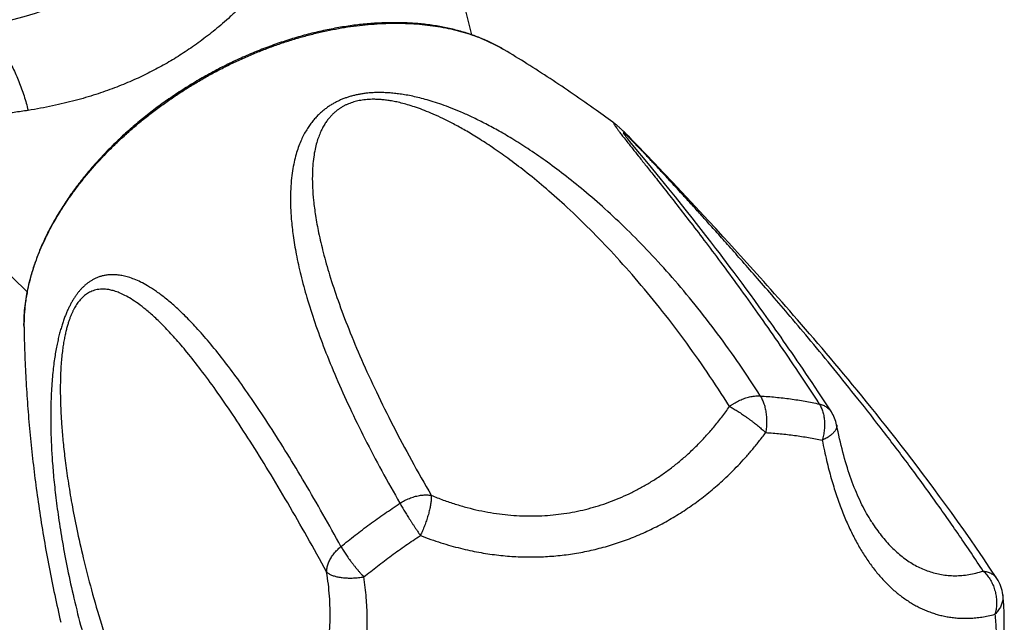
# Model space of a CAD drawing. Header units: millimetres. Extents: x 259 to 1803, y -542 to 1902.
# Tile 49 of 127: x 1357 to 1411, y -100 to -67. Entities that reach past the tile are written whole.
import ezdxf

# ---------------------------------------------------------------- set-up
doc = ezdxf.new("R2010")
doc.units = ezdxf.units.MM
doc.header["$LTSCALE"] = 30.734
doc.layers.get('0').update_dxf_attribs({"linetype": 'CONTINUOUS'})

msp = doc.modelspace()

# ---------------------------------------------------------------- linework, layer by layer
at = {"color": 7, "linetype": 'CONTINUOUS'}
for p, q in [((1381.573, -68.084), (1380.655, -64.47)), ((1389.587, -73.103), (1389.564, -73.083)), ((1389.609, -73.123), (1389.587, -73.103)), ((1389.632, -73.143), (1389.609, -73.123)), ((1389.656, -73.164), (1389.632, -73.143)), ((1389.68, -73.187), (1389.656, -73.164)), ((1389.705, -73.21), (1389.68, -73.187)), ((1389.731, -73.234), (1389.705, -73.21)), ((1389.759, -73.26), (1389.731, -73.234)), ((1389.802, -73.302), (1389.759, -73.26)), ((1389.85, -73.348), (1389.802, -73.302)), ((1389.902, -73.398), (1389.85, -73.348)), ((1389.874, -73.484), (1389.871, -73.48)), ((1389.879, -73.49), (1389.874, -73.484)), ((1389.888, -73.502), (1389.879, -73.49)), ((1389.914, -73.537), (1389.888, -73.502)), ((1389.978, -73.473), (1389.902, -73.398)), ((1389.926, -73.551), (1389.914, -73.537)), ((1389.946, -73.577), (1389.926, -73.551)), ((1389.978, -73.618), (1389.946, -73.577)), ((1390.065, -73.56), (1389.978, -73.473)), ((1390.029, -73.68), (1389.978, -73.618)), ((1390.104, -73.773), (1390.029, -73.68)), ((1390.196, -73.692), (1390.065, -73.56)), ((1390.224, -73.92), (1390.104, -73.773)), ((1390.39, -73.888), (1390.196, -73.692)), ((1390.654, -74.159), (1390.39, -73.888)), ((1357.208, -82.151), (1348.927, -74.083)), ((1390.385, -74.115), (1390.224, -73.92)), ((1391.242, -75.149), (1390.385, -74.115)), ((1391.072, -74.591), (1390.654, -74.159)), ((1391.548, -75.089), (1391.072, -74.591)), ((1391.884, -75.93), (1391.242, -75.149)), ((1392.068, -75.635), (1391.548, -75.089)), ((1392.357, -76.51), (1391.884, -75.93)), ((1392.579, -76.175), (1392.068, -75.635)), ((1392.715, -76.952), (1392.357, -76.51)), ((1393.053, -76.679), (1392.579, -76.175)), ((1393.045, -77.363), (1392.715, -76.952)), ((1393.582, -77.244), (1393.053, -76.679)), ((1393.332, -77.722), (1393.045, -77.363)), ((1394.044, -77.74), (1393.582, -77.244)), ((1393.639, -78.109), (1393.332, -77.722)), ((1393.881, -78.416), (1393.639, -78.109)), ((1394.535, -78.269), (1394.044, -77.74)), ((1394.132, -78.737), (1393.881, -78.416)), ((1394.392, -79.07), (1394.132, -78.737)), ((1394.923, -78.69), (1394.535, -78.269)), ((1395.339, -79.142), (1394.923, -78.69)), ((1394.66, -79.416), (1394.392, -79.07)), ((1395.637, -79.467), (1395.339, -79.142)), ((1394.937, -79.776), (1394.66, -79.416)), ((1395.127, -80.024), (1394.937, -79.776)), ((1395.951, -79.812), (1395.637, -79.467)), ((1396.283, -80.176), (1395.951, -79.812)), ((1395.321, -80.279), (1395.127, -80.024)), ((1395.52, -80.542), (1395.321, -80.279)), ((1396.63, -80.559), (1396.283, -80.176)), ((1395.725, -80.813), (1395.52, -80.542)), ((1395.934, -81.092), (1395.725, -80.813)), ((1396.991, -80.96), (1396.63, -80.559)), ((1396.149, -81.38), (1395.934, -81.092)), ((1396.37, -81.677), (1396.149, -81.38)), ((1396.596, -81.984), (1396.37, -81.677)), ((1396.829, -82.301), (1396.596, -81.984)), ((1397.068, -82.629), (1396.829, -82.301)), ((1397.313, -82.967), (1397.068, -82.629)), ((1357.032, -83.945), (1357.032, -83.949)), ((1359.047, -100.245), (1359.047, -100.245))]:
    msp.add_line(p, q, dxfattribs=at)
at = {"color": 9, "linetype": 'CONTINUOUS'}
for p, q in [((1357.032, -83.949), (1357.032, -83.945)), ((1357.033, -84.091), (1357.032, -83.949))]:
    msp.add_line(p, q, dxfattribs=at)
at = {"color": 7, "linetype": 'CONTINUOUS'}
for points in [[(1389.564, -73.083), (1389.553, -73.074), (1389.541, -73.064), (1389.53, -73.055), (1389.518, -73.045), (1389.506, -73.035), (1389.494, -73.026), (1389.482, -73.016), (1389.47, -73.006), (1389.457, -72.996), (1389.445, -72.987), (1389.432, -72.977), (1389.419, -72.967), (1389.416, -72.965)], [(1389.871, -73.48), (1389.869, -73.478), (1389.869, -73.478)], [(1410.334, -97.856), (1409.948, -97.275), (1409.57, -96.714), (1409.208, -96.184), (1408.857, -95.677), (1408.512, -95.185), (1408.175, -94.708), (1407.842, -94.243), (1407.515, -93.791), (1407.194, -93.352), (1406.878, -92.923), (1406.567, -92.506), (1406.262, -92.098), (1405.961, -91.701), (1405.665, -91.313), (1405.373, -90.934), (1405.086, -90.563), (1404.803, -90.2), (1404.524, -89.844), (1404.249, -89.496), (1403.977, -89.155), (1403.71, -88.821), (1403.445, -88.493), (1403.185, -88.171), (1402.927, -87.855), (1402.673, -87.545), (1402.422, -87.24), (1402.175, -86.941), (1401.93, -86.647), (1401.688, -86.357), (1401.45, -86.073), (1401.213, -85.792), (1400.98, -85.517), (1400.749, -85.245), (1400.52, -84.977), (1400.294, -84.713), (1400.07, -84.452), (1399.848, -84.195), (1399.628, -83.941), (1399.41, -83.69), (1399.194, -83.442), (1398.98, -83.198), (1398.769, -82.958), (1398.561, -82.721), (1398.354, -82.487), (1398.151, -82.257), (1397.95, -82.031), (1397.752, -81.809), (1397.558, -81.591), (1397.366, -81.376), (1396.991, -80.96)], [(1401.261, -88.723), (1401.081, -88.447), (1400.899, -88.17), (1400.72, -87.898), (1400.544, -87.633), (1400.371, -87.373), (1400.201, -87.119), (1400.034, -86.87), (1399.87, -86.626), (1399.708, -86.388), (1399.549, -86.154), (1399.393, -85.925), (1399.239, -85.701), (1399.088, -85.481), (1398.939, -85.266), (1398.792, -85.054), (1398.648, -84.847), (1398.505, -84.643), (1398.365, -84.443), (1398.227, -84.247), (1398.091, -84.054), (1397.956, -83.865), (1397.824, -83.679), (1397.694, -83.497), (1397.565, -83.317), (1397.313, -82.967)], [(1403.472, -94.757), (1403.456, -94.732), (1403.389, -94.625), (1403.323, -94.516), (1403.257, -94.404), (1403.192, -94.289), (1403.128, -94.172), (1403.064, -94.053), (1403, -93.931), (1402.938, -93.806), (1402.876, -93.679), (1402.814, -93.549), (1402.754, -93.416), (1402.694, -93.281), (1402.635, -93.144), (1402.576, -93.004), (1402.519, -92.861), (1402.462, -92.715), (1402.405, -92.567), (1402.35, -92.416), (1402.295, -92.262), (1402.242, -92.106), (1402.189, -91.947), (1402.137, -91.785), (1402.086, -91.62), (1402.035, -91.452), (1401.986, -91.282), (1401.938, -91.109), (1401.89, -90.933), (1401.844, -90.754), (1401.798, -90.572), (1401.754, -90.387), (1401.71, -90.2), (1401.668, -90.009), (1401.626, -89.816), (1401.586, -89.62), (1401.549, -89.435)]]:
    msp.add_lwpolyline(points, dxfattribs=at)
for centre, radius, start, end in [((1350.774, -45.47), 22.5, 198.7969, 304.3739), ((1365.673, -83.945), 8.641, 180.0273, 180.9693), ((1399.586, -89.815), 2, 10.9543, 33.0979), ((1408.665, -98.958), 2, 6.3553, 33.4138)]:
    msp.add_arc(centre, radius, start, end, dxfattribs=at)
at = {"color": 9, "linetype": 'CONTINUOUS'}
for points, knots in [([(1371.009, -64.327), (1370.878, -64.477), (1370.589, -64.806), (1370.142, -65.297), (1369.674, -65.792), (1369.219, -66.253), (1368.775, -66.683), (1368.342, -67.084), (1367.918, -67.458), (1367.502, -67.807), (1367.09, -68.136), (1366.682, -68.445), (1366.275, -68.736), (1366.002, -68.922), (1365.866, -69.012)], [0, 0, 0, 0, 0.085648, 0.187967, 0.28554, 0.37836, 0.46667, 0.550989, 0.631839, 0.70966, 0.784927, 0.858099, 0.929702, 1, 1, 1, 1]), ([(1354.887, -67.591), (1354.965, -67.679), (1355.127, -67.866), (1355.363, -68.163), (1355.596, -68.484), (1355.819, -68.817), (1356.032, -69.163), (1356.232, -69.521), (1356.421, -69.887), (1356.596, -70.263), (1356.758, -70.645), (1356.906, -71.034), (1357.039, -71.426), (1357.156, -71.822), (1357.225, -72.088), (1357.256, -72.221)], [0, 0, 0, 0, 0.067081, 0.141346, 0.21678, 0.293237, 0.370562, 0.448591, 0.527155, 0.606083, 0.685198, 0.764324, 0.843283, 0.921899, 1, 1, 1, 1]), ([(1357.032, -83.945), (1357.032, -83.777), (1357.042, -83.436), (1357.088, -82.921), (1357.163, -82.398), (1357.268, -81.869), (1357.402, -81.336), (1357.566, -80.799), (1357.758, -80.259), (1357.979, -79.718), (1358.229, -79.176), (1358.505, -78.636), (1358.809, -78.097), (1359.139, -77.56), (1359.495, -77.028), (1359.876, -76.501), (1360.281, -75.98), (1360.709, -75.466), (1361.16, -74.96), (1361.633, -74.463), (1362.127, -73.977), (1362.64, -73.501), (1363.172, -73.038), (1363.721, -72.588), (1364.287, -72.152), (1364.868, -71.73), (1365.464, -71.324), (1366.072, -70.935), (1366.692, -70.563), (1367.323, -70.209), (1367.963, -69.873), (1368.611, -69.557), (1369.266, -69.261), (1369.926, -68.986), (1370.59, -68.731), (1371.257, -68.499), (1371.925, -68.289), (1372.594, -68.101), (1373.26, -67.936), (1373.925, -67.794), (1374.585, -67.676), (1375.24, -67.582), (1375.888, -67.512), (1376.528, -67.466), (1377.159, -67.444), (1377.78, -67.447), (1378.388, -67.474), (1378.984, -67.525), (1379.566, -67.6), (1380.132, -67.699), (1380.682, -67.822), (1381.214, -67.968), (1381.728, -68.138), (1382.222, -68.331), (1382.695, -68.546), (1383.065, -68.741), (1383.277, -68.864), (1383.341, -68.902)], [0, 0, 0, 0, 0.014532, 0.029468, 0.0447, 0.060242, 0.076104, 0.092295, 0.108818, 0.125675, 0.142866, 0.160388, 0.178233, 0.196395, 0.214862, 0.233623, 0.252664, 0.27197, 0.291523, 0.311306, 0.331299, 0.351481, 0.371831, 0.392327, 0.412947, 0.433665, 0.454459, 0.475304, 0.496176, 0.51705, 0.537901, 0.558706, 0.579438, 0.600075, 0.620593, 0.640969, 0.66118, 0.681205, 0.701023, 0.720615, 0.739963, 0.759049, 0.777857, 0.796374, 0.814586, 0.832484, 0.850059, 0.867305, 0.884217, 0.900795, 0.91704, 0.932956, 0.948549, 0.963831, 0.978815, 0.993517, 1, 1, 1, 1]), ([(1365.866, -69.012), (1365.735, -69.098), (1365.472, -69.267), (1365.072, -69.511), (1364.665, -69.746), (1364.25, -69.972), (1363.826, -70.19), (1363.39, -70.4), (1362.94, -70.604), (1362.473, -70.801), (1361.988, -70.991), (1361.482, -71.176), (1360.954, -71.353), (1360.403, -71.523), (1359.826, -71.684), (1359.223, -71.837), (1358.593, -71.978), (1357.935, -72.109), (1357.485, -72.185), (1357.256, -72.221)], [0, 0, 0, 0, 0.050614, 0.101207, 0.151873, 0.202823, 0.254246, 0.306413, 0.359672, 0.414308, 0.470546, 0.528594, 0.588637, 0.650874, 0.715491, 0.782622, 0.852376, 0.92481, 1, 1, 1, 1]), ([(1397.367, -87.854), (1396.997, -87.268), (1396.239, -86.116), (1395.046, -84.45), (1393.818, -82.867), (1392.571, -81.382), (1391.323, -80.009), (1390.092, -78.757), (1388.894, -77.63), (1387.743, -76.628), (1386.648, -75.748), (1385.621, -74.985), (1384.668, -74.331), (1383.794, -73.777), (1382.999, -73.313), (1382.275, -72.924), (1381.614, -72.598), (1381.008, -72.324), (1380.452, -72.096), (1379.94, -71.906), (1379.467, -71.748), (1379.029, -71.618), (1378.622, -71.513), (1378.243, -71.429), (1377.89, -71.363), (1377.56, -71.313), (1377.25, -71.277), (1376.958, -71.255), (1376.682, -71.243), (1376.421, -71.241), (1376.173, -71.249), (1375.937, -71.265), (1375.71, -71.289), (1375.493, -71.321), (1375.283, -71.36), (1375.081, -71.407), (1374.885, -71.461), (1374.693, -71.522), (1374.506, -71.592), (1374.323, -71.669), (1374.144, -71.755), (1373.966, -71.851), (1373.792, -71.957), (1373.619, -72.075), (1373.449, -72.205), (1373.28, -72.349), (1373.113, -72.508), (1372.949, -72.685), (1372.788, -72.881), (1372.63, -73.099), (1372.476, -73.342), (1372.327, -73.613), (1372.186, -73.916), (1372.053, -74.254), (1371.931, -74.634), (1371.823, -75.061), (1371.734, -75.542), (1371.667, -76.086), (1371.629, -76.704), (1371.627, -77.407), (1371.672, -78.209), (1371.775, -79.118), (1371.946, -80.139), (1372.197, -81.273), (1372.535, -82.518), (1372.97, -83.874), (1373.504, -85.334), (1374.142, -86.89), (1374.879, -88.526), (1375.712, -90.227), (1376.631, -91.974), (1377.289, -93.143), (1377.63, -93.732)], [0, 0, 0, 0, 0.038488, 0.076513, 0.113717, 0.149723, 0.184128, 0.216682, 0.247162, 0.275418, 0.301399, 0.325095, 0.34648, 0.365545, 0.38249, 0.397604, 0.411169, 0.4234, 0.434474, 0.444544, 0.453735, 0.462157, 0.469903, 0.477053, 0.483679, 0.489841, 0.4956, 0.501001, 0.506089, 0.510909, 0.51549, 0.519866, 0.52407, 0.528126, 0.532059, 0.535893, 0.539654, 0.543364, 0.547043, 0.550712, 0.554396, 0.558116, 0.561888, 0.565741, 0.569699, 0.573787, 0.578039, 0.582487, 0.587171, 0.592138, 0.597435, 0.603125, 0.609276, 0.61597, 0.623306, 0.631399, 0.640394, 0.65046, 0.661809, 0.674718, 0.689489, 0.70638, 0.725495, 0.746929, 0.770787, 0.797136, 0.825944, 0.857096, 0.890422, 0.925581, 0.962223, 1, 1, 1, 1]), ([(1395.682, -88.426), (1395.284, -87.793), (1394.469, -86.549), (1393.19, -84.745), (1391.873, -83.027), (1390.538, -81.417), (1389.211, -79.937), (1387.92, -78.604), (1386.694, -77.434), (1385.556, -76.429), (1384.519, -75.579), (1383.576, -74.863), (1382.718, -74.259), (1381.938, -73.75), (1381.229, -73.324), (1380.585, -72.967), (1379.999, -72.671), (1379.467, -72.427), (1378.984, -72.228), (1378.547, -72.067), (1378.151, -71.938), (1377.793, -71.837), (1377.468, -71.76), (1377.172, -71.702), (1376.902, -71.661), (1376.653, -71.633), (1376.424, -71.617), (1376.211, -71.611), (1376.013, -71.614), (1375.826, -71.625), (1375.65, -71.643), (1375.483, -71.668), (1375.323, -71.7), (1375.17, -71.737), (1375.022, -71.781), (1374.877, -71.832), (1374.736, -71.89), (1374.597, -71.957), (1374.46, -72.031), (1374.325, -72.116), (1374.19, -72.212), (1374.056, -72.321), (1373.923, -72.445), (1373.791, -72.586), (1373.66, -72.747), (1373.531, -72.932), (1373.404, -73.144), (1373.282, -73.388), (1373.167, -73.669), (1373.062, -73.992), (1372.97, -74.364), (1372.896, -74.789), (1372.845, -75.276), (1372.822, -75.832), (1372.835, -76.468), (1372.891, -77.193), (1373.001, -78.022), (1373.176, -78.969), (1373.431, -80.054), (1373.784, -81.295), (1374.248, -82.695), (1374.831, -84.239), (1375.531, -85.907), (1376.343, -87.672), (1377.256, -89.51), (1378.259, -91.396), (1378.971, -92.657), (1379.339, -93.293)], [0, 0, 0, 0, 0.043654, 0.086773, 0.129058, 0.169973, 0.208792, 0.245056, 0.278238, 0.307694, 0.333595, 0.356501, 0.376793, 0.394809, 0.410827, 0.425086, 0.437793, 0.449124, 0.459232, 0.468255, 0.476311, 0.483515, 0.489977, 0.495808, 0.501104, 0.505937, 0.51039, 0.514516, 0.518362, 0.52198, 0.525411, 0.528685, 0.531838, 0.534902, 0.537905, 0.540873, 0.543831, 0.546809, 0.549835, 0.552933, 0.556135, 0.559479, 0.563, 0.56674, 0.570758, 0.575114, 0.579881, 0.585152, 0.591021, 0.597592, 0.60498, 0.613324, 0.622779, 0.633533, 0.645805, 0.659852, 0.675983, 0.694569, 0.716047, 0.741031, 0.769839, 0.802069, 0.837361, 0.875372, 0.915458, 0.957105, 1, 1, 1, 1]), ([(1357.256, -72.221), (1357.002, -72.261), (1356.49, -72.335), (1355.715, -72.431), (1354.929, -72.509), (1354.133, -72.567), (1353.331, -72.603), (1352.529, -72.615), (1351.739, -72.604), (1350.993, -72.573), (1350.33, -72.533), (1349.775, -72.495), (1349.326, -72.468), (1348.967, -72.456), (1348.683, -72.46), (1348.464, -72.479), (1348.3, -72.514), (1348.18, -72.563), (1348.099, -72.626), (1348.05, -72.699), (1348.031, -72.78), (1348.034, -72.866), (1348.056, -72.958), (1348.094, -73.056), (1348.147, -73.159), (1348.216, -73.27), (1348.299, -73.388), (1348.397, -73.514), (1348.51, -73.649), (1348.642, -73.794), (1348.781, -73.94), (1348.879, -74.036), (1348.925, -74.082)], [0, 0, 0, 0, 0.07008, 0.141183, 0.213151, 0.285796, 0.358917, 0.432157, 0.504712, 0.574473, 0.635814, 0.685915, 0.726314, 0.758611, 0.784028, 0.80366, 0.818559, 0.829815, 0.838608, 0.84612, 0.853359, 0.861016, 0.869481, 0.878951, 0.889538, 0.901325, 0.914399, 0.928867, 0.944864, 0.962563, 0.982177, 1, 1, 1, 1]), ([(1389.416, -72.965), (1389.406, -72.958), (1389.388, -72.947), (1389.368, -72.932), (1389.346, -72.935), (1389.355, -72.963), (1389.369, -72.994), (1389.403, -73.05), (1389.454, -73.126), (1389.528, -73.23), (1389.627, -73.364), (1389.757, -73.535), (1389.922, -73.748), (1390.13, -74.013), (1390.388, -74.339), (1390.706, -74.74), (1391.096, -75.228), (1391.565, -75.818), (1392.119, -76.519), (1392.762, -77.338), (1393.495, -78.283), (1394.317, -79.358), (1395.223, -80.565), (1396.204, -81.901), (1397.248, -83.357), (1398.341, -84.921), (1399.467, -86.578), (1400.221, -87.716), (1400.6, -88.297)], [0, 0, 0, 0, 0.001999, 0.003276, 0.003889, 0.004796, 0.006735, 0.009969, 0.014718, 0.021245, 0.029854, 0.040912, 0.054861, 0.072244, 0.093717, 0.120112, 0.152475, 0.191713, 0.238318, 0.292613, 0.355081, 0.425887, 0.504929, 0.591771, 0.685818, 0.785985, 0.891078, 1, 1, 1, 1]), ([(1409.58, -97.44), (1409.15, -96.785), (1408.271, -95.48), (1406.913, -93.546), (1405.523, -91.645), (1404.125, -89.801), (1402.749, -88.044), (1401.426, -86.402), (1400.187, -84.901), (1399.055, -83.557), (1398.039, -82.369), (1397.131, -81.323), (1396.32, -80.4), (1395.598, -79.584), (1394.954, -78.863), (1394.381, -78.226), (1393.872, -77.663), (1393.42, -77.167), (1393.02, -76.728), (1392.666, -76.343), (1392.353, -76.004), (1392.077, -75.706), (1391.833, -75.444), (1391.617, -75.212), (1391.425, -75.007), (1391.253, -74.825), (1391.099, -74.662), (1390.96, -74.515), (1390.834, -74.383), (1390.72, -74.264), (1390.616, -74.156), (1390.521, -74.058), (1390.433, -73.969), (1390.353, -73.887), (1390.279, -73.812), (1390.211, -73.745), (1390.148, -73.683), (1390.091, -73.627), (1390.039, -73.578), (1389.992, -73.535), (1389.952, -73.5), (1389.918, -73.471), (1389.891, -73.453), (1389.874, -73.439), (1389.856, -73.444), (1389.862, -73.455), (1389.865, -73.461)], [0, 0, 0, 0, 0.075534, 0.151629, 0.227677, 0.302521, 0.374577, 0.442757, 0.505735, 0.562153, 0.61211, 0.656394, 0.695667, 0.730506, 0.761408, 0.788804, 0.81307, 0.834543, 0.853522, 0.87027, 0.885012, 0.897976, 0.909406, 0.919516, 0.928486, 0.936496, 0.943671, 0.950115, 0.955938, 0.961217, 0.966012, 0.970387, 0.974392, 0.978066, 0.981435, 0.984522, 0.987345, 0.989913, 0.992218, 0.994252, 0.995997, 0.997423, 0.998488, 0.999148, 0.999433, 1, 1, 1, 1]), ([(1374.397, -96.1), (1374.07, -95.503), (1373.419, -94.335), (1372.435, -92.636), (1371.47, -91.032), (1370.532, -89.543), (1369.631, -88.183), (1368.773, -86.96), (1367.963, -85.879), (1367.206, -84.94), (1366.504, -84.137), (1365.858, -83.463), (1365.268, -82.909), (1364.736, -82.463), (1364.259, -82.11), (1363.829, -81.834), (1363.44, -81.623), (1363.088, -81.465), (1362.767, -81.351), (1362.474, -81.274), (1362.205, -81.229), (1361.958, -81.211), (1361.73, -81.215), (1361.52, -81.239), (1361.326, -81.279), (1361.145, -81.334), (1360.976, -81.401), (1360.819, -81.479), (1360.672, -81.566), (1360.533, -81.663), (1360.403, -81.768), (1360.279, -81.881), (1360.161, -82.001), (1360.049, -82.128), (1359.942, -82.263), (1359.84, -82.406), (1359.742, -82.557), (1359.646, -82.717), (1359.555, -82.886), (1359.466, -83.066), (1359.379, -83.256), (1359.295, -83.46), (1359.213, -83.677), (1359.134, -83.909), (1359.057, -84.158), (1358.982, -84.426), (1358.91, -84.716), (1358.842, -85.029), (1358.776, -85.369), (1358.715, -85.738), (1358.658, -86.141), (1358.608, -86.582), (1358.564, -87.064), (1358.529, -87.594), (1358.504, -88.178), (1358.492, -88.823), (1358.496, -89.537), (1358.519, -90.33), (1358.566, -91.215), (1358.644, -92.205), (1358.76, -93.313), (1358.921, -94.546), (1359.138, -95.903), (1359.417, -97.379), (1359.766, -98.968), (1360.192, -100.659), (1360.701, -102.439), (1361.297, -104.288), (1361.98, -106.185), (1362.748, -108.105), (1363.595, -110.024), (1364.209, -111.288), (1364.528, -111.915)], [0, 0, 0, 0, 0.038429, 0.075496, 0.110833, 0.144059, 0.174827, 0.202968, 0.228373, 0.251036, 0.271046, 0.288563, 0.303724, 0.316686, 0.327746, 0.337249, 0.345485, 0.352685, 0.359033, 0.364687, 0.369771, 0.374395, 0.378646, 0.3826, 0.386318, 0.38985, 0.393244, 0.396533, 0.399748, 0.402917, 0.406061, 0.409203, 0.41236, 0.415545, 0.418777, 0.422079, 0.425465, 0.428952, 0.432565, 0.436328, 0.440262, 0.44439, 0.44874, 0.45335, 0.458248, 0.46347, 0.469065, 0.475081, 0.481568, 0.488594, 0.496223, 0.504535, 0.513619, 0.523575, 0.534524, 0.546601, 0.559972, 0.574829, 0.591398, 0.609979, 0.630876, 0.654286, 0.680166, 0.70845, 0.739089, 0.771971, 0.806887, 0.843546, 0.881632, 0.920683, 0.960269, 1, 1, 1, 1]), ([(1373.613, -97.489), (1373.259, -96.844), (1372.556, -95.58), (1371.497, -93.736), (1370.457, -91.992), (1369.45, -90.37), (1368.488, -88.894), (1367.586, -87.584), (1366.756, -86.453), (1366.006, -85.502), (1365.338, -84.718), (1364.743, -84.078), (1364.211, -83.558), (1363.734, -83.139), (1363.307, -82.807), (1362.923, -82.548), (1362.578, -82.351), (1362.268, -82.206), (1361.989, -82.105), (1361.739, -82.042), (1361.514, -82.009), (1361.313, -82.002), (1361.132, -82.015), (1360.968, -82.045), (1360.82, -82.089), (1360.686, -82.144), (1360.563, -82.208), (1360.449, -82.28), (1360.345, -82.36), (1360.247, -82.446), (1360.156, -82.539), (1360.07, -82.637), (1359.989, -82.742), (1359.911, -82.854), (1359.837, -82.973), (1359.766, -83.1), (1359.697, -83.237), (1359.63, -83.384), (1359.565, -83.542), (1359.502, -83.714), (1359.441, -83.902), (1359.381, -84.108), (1359.323, -84.335), (1359.267, -84.586), (1359.214, -84.865), (1359.165, -85.176), (1359.12, -85.525), (1359.081, -85.918), (1359.049, -86.36), (1359.027, -86.858), (1359.018, -87.418), (1359.024, -88.047), (1359.049, -88.754), (1359.098, -89.546), (1359.176, -90.434), (1359.29, -91.429), (1359.446, -92.545), (1359.655, -93.797), (1359.929, -95.203), (1360.284, -96.778), (1360.731, -98.516), (1361.278, -100.393), (1361.926, -102.37), (1362.671, -104.411), (1363.509, -106.48), (1364.431, -108.547), (1365.096, -109.908), (1365.441, -110.584)], [0, 0, 0, 0, 0.043386, 0.085295, 0.125398, 0.163148, 0.19788, 0.229265, 0.256948, 0.280619, 0.300659, 0.317684, 0.332169, 0.344516, 0.355058, 0.364077, 0.371813, 0.378475, 0.38424, 0.389266, 0.393681, 0.397603, 0.401134, 0.404368, 0.407372, 0.410208, 0.412925, 0.415555, 0.418131, 0.420683, 0.42323, 0.425791, 0.428393, 0.431057, 0.433805, 0.43666, 0.439651, 0.44281, 0.446168, 0.449757, 0.453624, 0.457824, 0.462402, 0.467426, 0.47298, 0.479144, 0.486023, 0.493741, 0.502414, 0.512167, 0.523129, 0.535444, 0.549274, 0.564804, 0.582245, 0.601843, 0.62388, 0.648697, 0.676669, 0.708353, 0.743896, 0.78253, 0.823602, 0.866581, 0.910655, 0.955234, 1, 1, 1, 1]), ([(1395.682, -88.426), (1395.721, -88.396), (1395.8, -88.339), (1395.923, -88.259), (1396.05, -88.184), (1396.18, -88.117), (1396.312, -88.056), (1396.446, -88.003), (1396.58, -87.957), (1396.715, -87.919), (1396.85, -87.889), (1396.983, -87.868), (1397.114, -87.854), (1397.242, -87.849), (1397.327, -87.851), (1397.368, -87.854)], [0, 0, 0, 0, 0.080747, 0.161679, 0.242557, 0.323142, 0.4032, 0.482502, 0.560831, 0.637975, 0.713735, 0.78793, 0.860407, 0.931039, 1, 1, 1, 1]), ([(1397.367, -87.854), (1397.646, -87.87), (1398.199, -87.913), (1399.017, -88.009), (1399.817, -88.135), (1400.341, -88.24), (1400.6, -88.297)], [0, 0, 0, 0, 0.256772, 0.508946, 0.756643, 1, 1, 1, 1]), ([(1397.368, -87.854), (1397.389, -87.886), (1397.428, -87.953), (1397.481, -88.059), (1397.529, -88.172), (1397.572, -88.293), (1397.61, -88.419), (1397.642, -88.551), (1397.669, -88.688), (1397.69, -88.829), (1397.704, -88.973), (1397.713, -89.119), (1397.716, -89.267), (1397.712, -89.416), (1397.703, -89.564), (1397.687, -89.712), (1397.673, -89.81), (1397.665, -89.859)], [0, 0, 0, 0, 0.054911, 0.112215, 0.171848, 0.233701, 0.29762, 0.363413, 0.430854, 0.499724, 0.569777, 0.640748, 0.712383, 0.784413, 0.856555, 0.928517, 1, 1, 1, 1]), ([(1379.339, -93.293), (1379.558, -93.384), (1379.993, -93.554), (1380.65, -93.777), (1381.303, -93.966), (1381.95, -94.122), (1382.592, -94.245), (1383.228, -94.336), (1383.858, -94.396), (1384.481, -94.426), (1385.099, -94.425), (1385.709, -94.396), (1386.313, -94.338), (1386.909, -94.251), (1387.499, -94.136), (1388.08, -93.992), (1388.655, -93.821), (1389.221, -93.622), (1389.78, -93.396), (1390.329, -93.141), (1390.871, -92.859), (1391.403, -92.548), (1391.925, -92.209), (1392.438, -91.841), (1392.94, -91.444), (1393.431, -91.017), (1393.91, -90.56), (1394.376, -90.073), (1394.829, -89.555), (1395.267, -89.006), (1395.546, -88.623), (1395.682, -88.426)], [0, 0, 0, 0, 0.038245, 0.075632, 0.112222, 0.148082, 0.18328, 0.217887, 0.25197, 0.285598, 0.318839, 0.351759, 0.384423, 0.416896, 0.44924, 0.481519, 0.513795, 0.54613, 0.578588, 0.61123, 0.644117, 0.67731, 0.71087, 0.744859, 0.77934, 0.814374, 0.850025, 0.886353, 0.923421, 0.961285, 1, 1, 1, 1]), ([(1395.682, -88.426), (1395.716, -88.444), (1395.784, -88.482), (1395.887, -88.542), (1395.995, -88.607), (1396.106, -88.676), (1396.22, -88.749), (1396.335, -88.825), (1396.453, -88.905), (1396.571, -88.987), (1396.689, -89.072), (1396.807, -89.158), (1396.925, -89.246), (1397.04, -89.334), (1397.153, -89.423), (1397.263, -89.512), (1397.37, -89.6), (1397.472, -89.688), (1397.571, -89.773), (1397.634, -89.831), (1397.665, -89.859)], [0, 0, 0, 0, 0.046376, 0.095327, 0.146624, 0.200018, 0.255236, 0.311989, 0.369969, 0.428857, 0.488344, 0.548126, 0.607894, 0.667336, 0.726141, 0.783999, 0.840604, 0.895662, 0.948885, 1, 1, 1, 1]), ([(1400.599, -88.297), (1400.636, -88.305), (1400.707, -88.324), (1400.81, -88.36), (1400.906, -88.405), (1400.995, -88.457), (1401.077, -88.516), (1401.151, -88.583), (1401.212, -88.652), (1401.247, -88.7), (1401.261, -88.723)], [0, 0, 0, 0, 0.139455, 0.274242, 0.40519, 0.532721, 0.657371, 0.779786, 0.900697, 1, 1, 1, 1]), ([(1400.599, -88.297), (1400.62, -88.329), (1400.659, -88.395), (1400.711, -88.501), (1400.756, -88.615), (1400.795, -88.734), (1400.828, -88.86), (1400.853, -88.991), (1400.871, -89.127), (1400.883, -89.267), (1400.887, -89.409), (1400.884, -89.554), (1400.873, -89.7), (1400.856, -89.847), (1400.831, -89.994), (1400.8, -90.14), (1400.774, -90.236), (1400.761, -90.283)], [0, 0, 0, 0, 0.055463, 0.112936, 0.172438, 0.233939, 0.29736, 0.362577, 0.429433, 0.497768, 0.567394, 0.638099, 0.709677, 0.781905, 0.85454, 0.927327, 1, 1, 1, 1]), ([(1401.549, -89.435), (1401.552, -89.45), (1401.556, -89.485), (1401.554, -89.542), (1401.541, -89.604), (1401.517, -89.668), (1401.483, -89.732), (1401.439, -89.796), (1401.385, -89.86), (1401.321, -89.924), (1401.248, -89.988), (1401.166, -90.05), (1401.076, -90.112), (1400.978, -90.171), (1400.872, -90.229), (1400.799, -90.266), (1400.761, -90.283)], [0, 0, 0, 0, 0.036981, 0.08611, 0.137471, 0.192071, 0.250699, 0.313922, 0.382106, 0.455448, 0.534003, 0.61771, 0.70642, 0.799906, 0.897879, 1, 1, 1, 1]), ([(1378.749, -95.492), (1378.938, -95.566), (1379.312, -95.706), (1379.867, -95.892), (1380.407, -96.054), (1380.933, -96.194), (1381.445, -96.312), (1381.946, -96.412), (1382.436, -96.494), (1382.919, -96.559), (1383.394, -96.609), (1383.865, -96.644), (1384.331, -96.665), (1384.794, -96.671), (1385.254, -96.664), (1385.713, -96.643), (1386.17, -96.609), (1386.626, -96.56), (1387.08, -96.498), (1387.533, -96.421), (1387.985, -96.331), (1388.434, -96.226), (1388.881, -96.108), (1389.324, -95.976), (1389.764, -95.83), (1390.199, -95.671), (1390.629, -95.499), (1391.053, -95.314), (1391.472, -95.117), (1391.886, -94.906), (1392.293, -94.684), (1392.695, -94.448), (1393.092, -94.2), (1393.484, -93.939), (1393.873, -93.664), (1394.257, -93.374), (1394.638, -93.069), (1395.018, -92.747), (1395.397, -92.406), (1395.775, -92.045), (1396.153, -91.661), (1396.532, -91.253), (1396.912, -90.817), (1397.292, -90.351), (1397.541, -90.026), (1397.665, -89.859)], [0, 0, 0, 0, 0.028625, 0.05609, 0.0825, 0.107963, 0.132592, 0.156502, 0.179809, 0.202617, 0.225021, 0.247119, 0.268994, 0.290699, 0.312289, 0.333817, 0.355314, 0.376808, 0.39833, 0.419893, 0.441496, 0.46314, 0.484823, 0.506534, 0.528261, 0.549992, 0.571724, 0.593456, 0.615188, 0.636931, 0.658714, 0.680563, 0.70251, 0.724606, 0.746903, 0.769456, 0.792346, 0.815672, 0.83953, 0.864022, 0.889266, 0.915376, 0.942464, 0.970638, 1, 1, 1, 1]), ([(1397.665, -89.859), (1397.932, -89.875), (1398.461, -89.916), (1399.245, -90.007), (1400.011, -90.128), (1400.513, -90.228), (1400.761, -90.283)], [0, 0, 0, 0, 0.256696, 0.50894, 0.756707, 1, 1, 1, 1]), ([(1400.761, -90.283), (1400.798, -90.474), (1400.873, -90.844), (1400.995, -91.381), (1401.12, -91.886), (1401.25, -92.364), (1401.384, -92.817), (1401.522, -93.248), (1401.664, -93.659), (1401.811, -94.053), (1401.961, -94.431), (1402.117, -94.795), (1402.277, -95.145), (1402.442, -95.482), (1402.613, -95.808), (1402.789, -96.122), (1402.971, -96.426), (1403.159, -96.718), (1403.352, -97), (1403.552, -97.27), (1403.757, -97.529), (1403.968, -97.777), (1404.184, -98.012), (1404.406, -98.235), (1404.632, -98.446), (1404.863, -98.644), (1405.098, -98.828), (1405.337, -99), (1405.58, -99.158), (1405.827, -99.303), (1406.077, -99.435), (1406.331, -99.554), (1406.589, -99.659), (1406.851, -99.752), (1407.117, -99.832), (1407.389, -99.899), (1407.667, -99.953), (1407.952, -99.993), (1408.244, -100.018), (1408.545, -100.029), (1408.855, -100.023), (1409.177, -100.001), (1409.512, -99.959), (1409.861, -99.895), (1410.098, -99.839), (1410.218, -99.807)], [0, 0, 0, 0, 0.038367, 0.074517, 0.108717, 0.141219, 0.172237, 0.201968, 0.230565, 0.258177, 0.28492, 0.310899, 0.33621, 0.360923, 0.385104, 0.408811, 0.432077, 0.454936, 0.477417, 0.499529, 0.521279, 0.542675, 0.563719, 0.584409, 0.604747, 0.624742, 0.644407, 0.663756, 0.682814, 0.70162, 0.720211, 0.738633, 0.756949, 0.775219, 0.793512, 0.811908, 0.83049, 0.849355, 0.868608, 0.888364, 0.908755, 0.929931, 0.952063, 0.975348, 1, 1, 1, 1]), ([(1377.629, -93.732), (1377.67, -93.705), (1377.753, -93.653), (1377.881, -93.582), (1378.013, -93.517), (1378.146, -93.459), (1378.282, -93.409), (1378.418, -93.366), (1378.555, -93.331), (1378.691, -93.303), (1378.826, -93.284), (1378.959, -93.274), (1379.089, -93.271), (1379.216, -93.277), (1379.299, -93.287), (1379.339, -93.293)], [0, 0, 0, 0, 0.081618, 0.163009, 0.244247, 0.325086, 0.405286, 0.484614, 0.562851, 0.639799, 0.715286, 0.78916, 0.861295, 0.931597, 1, 1, 1, 1]), ([(1379.339, -93.293), (1379.341, -93.321), (1379.343, -93.379), (1379.342, -93.471), (1379.335, -93.569), (1379.324, -93.675), (1379.309, -93.786), (1379.288, -93.903), (1379.263, -94.025), (1379.234, -94.151), (1379.201, -94.281), (1379.164, -94.414), (1379.123, -94.548), (1379.078, -94.685), (1379.03, -94.822), (1378.979, -94.958), (1378.925, -95.095), (1378.869, -95.229), (1378.811, -95.362), (1378.77, -95.449), (1378.749, -95.492)], [0, 0, 0, 0, 0.036526, 0.076381, 0.119473, 0.165661, 0.214772, 0.266594, 0.320886, 0.377382, 0.435814, 0.495906, 0.55737, 0.619907, 0.683206, 0.74695, 0.81082, 0.874496, 0.93766, 1, 1, 1, 1]), ([(1374.397, -96.1), (1374.654, -95.89), (1375.175, -95.475), (1375.974, -94.873), (1376.792, -94.291), (1377.349, -93.916), (1377.63, -93.732)], [0, 0, 0, 0, 0.248457, 0.498005, 0.74855, 1, 1, 1, 1]), ([(1377.629, -93.732), (1377.647, -93.765), (1377.686, -93.832), (1377.747, -93.936), (1377.812, -94.044), (1377.88, -94.157), (1377.951, -94.273), (1378.026, -94.393), (1378.102, -94.514), (1378.181, -94.638), (1378.261, -94.762), (1378.342, -94.887), (1378.424, -95.011), (1378.506, -95.134), (1378.588, -95.256), (1378.669, -95.375), (1378.723, -95.453), (1378.749, -95.492)], [0, 0, 0, 0, 0.054293, 0.111882, 0.172466, 0.23572, 0.301294, 0.368814, 0.43789, 0.508144, 0.579187, 0.650619, 0.722057, 0.793113, 0.863389, 0.932485, 1, 1, 1, 1]), ([(1403.472, -94.757), (1403.516, -94.825), (1403.642, -95.017), (1403.858, -95.323), (1404.127, -95.663), (1404.405, -95.978), (1404.692, -96.267), (1404.988, -96.531), (1405.293, -96.769), (1405.606, -96.982), (1405.928, -97.167), (1406.259, -97.326), (1406.598, -97.458), (1406.945, -97.562), (1407.301, -97.637), (1407.664, -97.683), (1408.034, -97.699), (1408.412, -97.684), (1408.798, -97.637), (1409.189, -97.557), (1409.45, -97.482), (1409.58, -97.44)], [0, 0, 0, 0, 0.033336, 0.095213, 0.15504, 0.212973, 0.269178, 0.323834, 0.377133, 0.429281, 0.480498, 0.531021, 0.581098, 0.630995, 0.680992, 0.73138, 0.782463, 0.834551, 0.887957, 0.943001, 1, 1, 1, 1]), ([(1375.653, -97.76), (1375.899, -97.559), (1376.398, -97.162), (1377.164, -96.585), (1377.947, -96.027), (1378.48, -95.668), (1378.749, -95.492)], [0, 0, 0, 0, 0.248388, 0.498006, 0.748622, 1, 1, 1, 1]), ([(1373.613, -97.489), (1373.613, -97.453), (1373.616, -97.38), (1373.63, -97.271), (1373.655, -97.159), (1373.69, -97.047), (1373.734, -96.935), (1373.788, -96.823), (1373.851, -96.712), (1373.922, -96.603), (1374.002, -96.495), (1374.09, -96.391), (1374.186, -96.289), (1374.288, -96.192), (1374.361, -96.13), (1374.398, -96.1)], [0, 0, 0, 0, 0.06527, 0.132344, 0.201379, 0.272479, 0.345698, 0.421043, 0.498476, 0.577911, 0.659223, 0.742252, 0.826812, 0.912692, 1, 1, 1, 1]), ([(1374.398, -96.1), (1374.416, -96.133), (1374.455, -96.2), (1374.517, -96.302), (1374.584, -96.409), (1374.657, -96.519), (1374.734, -96.631), (1374.815, -96.745), (1374.9, -96.861), (1374.988, -96.977), (1375.079, -97.094), (1375.172, -97.21), (1375.266, -97.325), (1375.362, -97.438), (1375.459, -97.548), (1375.556, -97.656), (1375.621, -97.726), (1375.653, -97.76)], [0, 0, 0, 0, 0.054309, 0.111832, 0.172292, 0.235384, 0.300779, 0.368119, 0.437029, 0.507148, 0.5781, 0.649498, 0.720973, 0.792146, 0.862635, 0.93205, 1, 1, 1, 1]), ([(1365.441, -110.584), (1365.655, -110.524), (1366.073, -110.396), (1366.683, -110.178), (1367.267, -109.936), (1367.825, -109.673), (1368.358, -109.388), (1368.865, -109.083), (1369.348, -108.759), (1369.805, -108.416), (1370.238, -108.055), (1370.647, -107.677), (1371.031, -107.281), (1371.391, -106.869), (1371.727, -106.441), (1372.038, -105.996), (1372.325, -105.536), (1372.588, -105.06), (1372.826, -104.569), (1373.04, -104.063), (1373.228, -103.541), (1373.391, -103.004), (1373.527, -102.451), (1373.638, -101.884), (1373.721, -101.301), (1373.777, -100.703), (1373.805, -100.089), (1373.803, -99.46), (1373.772, -98.816), (1373.71, -98.157), (1373.649, -97.713), (1373.613, -97.489)], [0, 0, 0, 0, 0.03894, 0.076866, 0.113857, 0.149992, 0.185348, 0.22, 0.254026, 0.287499, 0.320497, 0.353094, 0.385367, 0.417392, 0.449245, 0.481005, 0.512751, 0.54456, 0.576512, 0.608685, 0.641158, 0.674009, 0.707317, 0.741164, 0.775629, 0.810792, 0.846738, 0.883546, 0.921302, 0.960092, 1, 1, 1, 1]), ([(1373.613, -97.489), (1373.629, -97.506), (1373.666, -97.538), (1373.73, -97.583), (1373.802, -97.624), (1373.884, -97.662), (1373.974, -97.696), (1374.072, -97.726), (1374.177, -97.753), (1374.29, -97.775), (1374.409, -97.793), (1374.533, -97.807), (1374.663, -97.817), (1374.797, -97.822), (1374.935, -97.823), (1375.076, -97.819), (1375.219, -97.811), (1375.363, -97.799), (1375.508, -97.782), (1375.605, -97.768), (1375.653, -97.76)], [0, 0, 0, 0, 0.03361, 0.069964, 0.109278, 0.151668, 0.197161, 0.245717, 0.297232, 0.351557, 0.408516, 0.467913, 0.529526, 0.593107, 0.658389, 0.725087, 0.792905, 0.861537, 0.930673, 1, 1, 1, 1]), ([(1409.58, -97.44), (1409.618, -97.444), (1409.692, -97.456), (1409.799, -97.482), (1409.899, -97.516), (1409.994, -97.558), (1410.081, -97.607), (1410.16, -97.664), (1410.232, -97.727), (1410.289, -97.792), (1410.322, -97.837), (1410.334, -97.856)], [0, 0, 0, 0, 0.127858, 0.251377, 0.370765, 0.486338, 0.598532, 0.707898, 0.815094, 0.920858, 1, 1, 1, 1]), ([(1409.58, -97.44), (1409.614, -97.471), (1409.68, -97.536), (1409.772, -97.64), (1409.858, -97.752), (1409.938, -97.87), (1410.011, -97.994), (1410.077, -98.123), (1410.136, -98.256), (1410.186, -98.394), (1410.228, -98.534), (1410.262, -98.676), (1410.288, -98.821), (1410.304, -98.965), (1410.312, -99.11), (1410.311, -99.254), (1410.302, -99.397), (1410.283, -99.537), (1410.256, -99.674), (1410.232, -99.763), (1410.218, -99.807)], [0, 0, 0, 0, 0.05335, 0.107396, 0.162099, 0.217402, 0.273227, 0.32948, 0.386055, 0.442834, 0.499714, 0.556598, 0.613382, 0.669967, 0.72625, 0.782134, 0.837527, 0.892348, 0.946525, 1, 1, 1, 1]), ([(1366.196, -112.916), (1366.383, -112.857), (1366.745, -112.735), (1367.27, -112.538), (1367.765, -112.333), (1368.233, -112.12), (1368.677, -111.901), (1369.099, -111.675), (1369.503, -111.442), (1369.89, -111.202), (1370.262, -110.956), (1370.619, -110.701), (1370.964, -110.44), (1371.296, -110.17), (1371.618, -109.892), (1371.928, -109.605), (1372.227, -109.31), (1372.516, -109.006), (1372.794, -108.692), (1373.062, -108.37), (1373.318, -108.039), (1373.564, -107.7), (1373.797, -107.353), (1374.018, -106.998), (1374.228, -106.636), (1374.424, -106.267), (1374.608, -105.892), (1374.779, -105.512), (1374.937, -105.125), (1375.083, -104.734), (1375.215, -104.337), (1375.335, -103.934), (1375.443, -103.526), (1375.537, -103.111), (1375.62, -102.688), (1375.689, -102.258), (1375.746, -101.818), (1375.79, -101.367), (1375.82, -100.905), (1375.836, -100.428), (1375.836, -99.935), (1375.82, -99.423), (1375.786, -98.89), (1375.732, -98.333), (1375.682, -97.954), (1375.653, -97.76)], [0, 0, 0, 0, 0.030031, 0.058574, 0.085827, 0.111976, 0.137186, 0.161602, 0.185349, 0.208537, 0.231263, 0.253618, 0.275673, 0.297498, 0.319151, 0.340678, 0.362121, 0.383517, 0.404883, 0.426236, 0.447591, 0.468944, 0.490294, 0.511638, 0.532972, 0.55429, 0.575589, 0.596876, 0.618164, 0.639464, 0.660803, 0.68222, 0.703751, 0.725447, 0.747373, 0.769593, 0.792185, 0.815243, 0.838861, 0.863158, 0.888259, 0.914314, 0.941491, 0.969984, 1, 1, 1, 1]), ([(1410.653, -98.736), (1410.653, -98.743), (1410.658, -98.786), (1410.661, -98.867), (1410.655, -98.978), (1410.637, -99.089), (1410.608, -99.199), (1410.569, -99.307), (1410.519, -99.414), (1410.458, -99.518), (1410.388, -99.619), (1410.308, -99.716), (1410.249, -99.777), (1410.218, -99.807)], [0, 0, 0, 0, 0.01723, 0.109271, 0.201804, 0.295244, 0.389965, 0.48629, 0.584515, 0.684875, 0.78753, 0.892567, 1, 1, 1, 1]), ([(1410.218, -99.807), (1410.234, -99.952), (1410.261, -100.244), (1410.285, -100.686), (1410.291, -100.983), (1410.291, -101.132)], [0, 0, 0, 0, 0.330059, 0.663321, 1, 1, 1, 1])]:
    msp.add_open_spline(points, degree=3, knots=knots, dxfattribs=at)
at = {"color": 7, "linetype": 'CONTINUOUS'}
for points, knots in [([(1383.341, -68.902), (1383.249, -68.847), (1383.061, -68.739), (1382.772, -68.587), (1382.474, -68.443), (1382.168, -68.309), (1381.853, -68.183), (1381.53, -68.066), (1381.199, -67.959), (1380.861, -67.862), (1380.516, -67.773), (1380.164, -67.695), (1379.805, -67.626), (1379.44, -67.566), (1379.069, -67.517), (1378.693, -67.477), (1378.311, -67.447), (1377.924, -67.427), (1377.533, -67.417), (1377.137, -67.416), (1376.738, -67.426), (1376.334, -67.445), (1375.927, -67.474), (1375.518, -67.513), (1375.105, -67.561), (1374.691, -67.619), (1374.274, -67.687), (1373.855, -67.764), (1373.436, -67.851), (1373.015, -67.946), (1372.593, -68.052), (1372.171, -68.166), (1371.749, -68.289), (1371.327, -68.422), (1370.906, -68.563), (1370.486, -68.713), (1370.067, -68.872), (1369.65, -69.039), (1369.234, -69.215), (1368.821, -69.398), (1368.411, -69.59), (1368.003, -69.79), (1367.598, -69.997), (1367.197, -70.212), (1366.8, -70.435), (1366.406, -70.665), (1366.018, -70.902), (1365.634, -71.145), (1365.254, -71.396), (1364.881, -71.653), (1364.513, -71.916), (1364.15, -72.185), (1363.794, -72.461), (1363.445, -72.742), (1363.102, -73.028), (1362.766, -73.32), (1362.437, -73.617), (1362.116, -73.918), (1361.803, -74.225), (1361.498, -74.535), (1361.201, -74.85), (1360.912, -75.168), (1360.632, -75.491), (1360.362, -75.816), (1360.1, -76.145), (1359.848, -76.476), (1359.606, -76.81), (1359.373, -77.147), (1359.15, -77.486), (1358.938, -77.826), (1358.736, -78.168), (1358.545, -78.511), (1358.364, -78.856), (1358.194, -79.201), (1358.036, -79.546), (1357.888, -79.892), (1357.752, -80.237), (1357.628, -80.582), (1357.515, -80.927), (1357.413, -81.27), (1357.324, -81.612), (1357.246, -81.952), (1357.18, -82.291), (1357.126, -82.627), (1357.084, -82.961), (1357.054, -83.291), (1357.036, -83.619), (1357.032, -83.837), (1357.032, -83.945)], [0, 0, 0, 0, 0.009292, 0.018694, 0.028208, 0.037846, 0.047604, 0.057482, 0.067488, 0.077622, 0.08788, 0.098266, 0.108786, 0.11943, 0.1302, 0.141104, 0.15213, 0.163277, 0.174553, 0.185948, 0.197457, 0.209087, 0.220828, 0.232676, 0.244633, 0.256693, 0.26885, 0.281102, 0.293447, 0.305876, 0.318387, 0.330977, 0.343638, 0.356365, 0.369157, 0.382005, 0.394904, 0.407851, 0.420838, 0.43386, 0.446912, 0.459989, 0.473083, 0.48619, 0.499304, 0.512419, 0.52553, 0.538629, 0.551713, 0.564775, 0.577808, 0.590808, 0.60377, 0.616686, 0.629553, 0.642366, 0.655116, 0.667802, 0.680418, 0.692957, 0.705416, 0.717792, 0.730077, 0.742268, 0.754364, 0.766358, 0.778244, 0.790025, 0.801695, 0.813246, 0.824682, 0.836002, 0.847193, 0.858264, 0.869212, 0.880028, 0.890718, 0.901283, 0.911715, 0.922019, 0.932198, 0.942249, 0.952171, 0.961973, 0.971655, 0.981214, 0.990661, 1, 1, 1, 1]), ([(1389.416, -72.965), (1389.072, -72.71), (1388.31, -72.155), (1387.124, -71.325), (1385.861, -70.478), (1384.603, -69.671), (1383.759, -69.153), (1383.341, -68.902)], [0, 0, 0, 0, 0.176005, 0.386658, 0.593715, 0.800021, 1, 1, 1, 1]), ([(1357.033, -84.091), (1357.041, -84.562), (1357.066, -85.512), (1357.132, -86.939), (1357.225, -88.376), (1357.347, -89.822), (1357.497, -91.278), (1357.678, -92.752), (1357.889, -94.234), (1358.131, -95.73), (1358.404, -97.235), (1358.708, -98.742), (1358.931, -99.746), (1359.047, -100.245)], [0, 0, 0, 0, 0.086672, 0.174838, 0.262771, 0.351419, 0.441835, 0.532071, 0.624504, 0.717184, 0.810765, 0.905896, 1, 1, 1, 1]), ([(1410.654, -101.751), (1410.67, -101.603), (1410.696, -101.309), (1410.722, -100.87), (1410.735, -100.435), (1410.735, -100.003), (1410.721, -99.576), (1410.695, -99.154), (1410.668, -98.875), (1410.653, -98.736)], [0, 0, 0, 0, 0.147269, 0.292971, 0.437186, 0.579938, 0.721283, 0.861283, 1, 1, 1, 1])]:
    msp.add_open_spline(points, degree=3, knots=knots, dxfattribs=at)
at = {"color": 9, "linetype": 'CONTINUOUS'}
msp.add_open_spline([(1389.865, -73.461), (1389.872, -73.475), (1389.877, -73.485), (1389.883, -73.496)], degree=3, dxfattribs=at)

doc.saveas('drawing.dxf')
